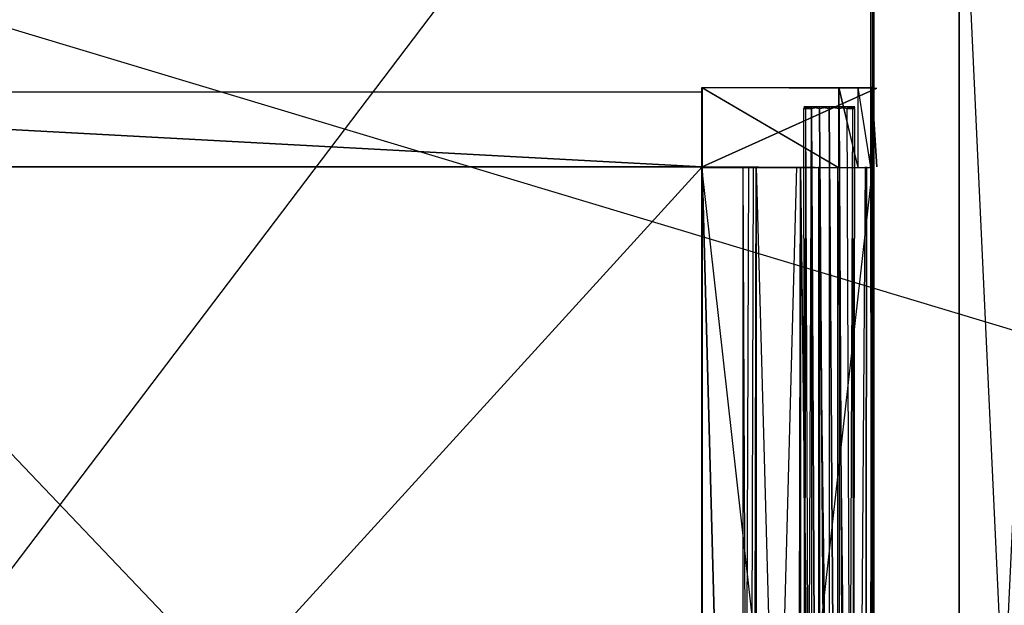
# Model space of a CAD drawing. Extents: x 0 to 1.4, y -0.5 to 0.
# Tile 15 of 44: x 0.21 to 0.42, y -0.25 to -0.13. Entities that reach past the tile are written whole.
import ezdxf

# ---------------------------------------------------------------- set-up
doc = ezdxf.new("R2010")
doc.units = 0
for name, color, linetype in [('L0_DRAWERBOX_LEGATO_NOR_5_X_365', 7, 'CONTINUOUS'), ('L10_KORPUS_LEGATO_BO_X_13620__Y', 7, 'CONTINUOUS'), ('L3_DRAWERBOX_LEGATO_NOR_2_X_373', 7, 'CONTINUOUS'), ('L47_DRAWERBOX_LEGATO_REL_7_X_13', 7, 'CONTINUOUS'), ('L49_DRAWERBOX_LEGATO_REL_5_X_36', 7, 'CONTINUOUS'), ('L4_DRAWERBOX_LEGATO_NOR_1_X_295', 7, 'CONTINUOUS'), ('L51_DRAWERBOX_LEGATO_REL_3_X_29', 7, 'CONTINUOUS'), ('L52_DRAWERBOX_LEGATO_REL_2_X_29', 7, 'CONTINUOUS'), ('L54_DRAWERBOX_LEGATO_REL_0_X_37', 7, 'CONTINUOUS'), ('L5_DRAWERBOX_LEGATO_NOR_0_X_295', 7, 'CONTINUOUS'), ('L7_PLATTE_LEGATO_0_N_B21700____', 7, 'CONTINUOUS'), ('L9_KORPUS_LEGATO_MS_X_190__Y_40', 7, 'CONTINUOUS')]:
    doc.layers.add(name, color=color, linetype=linetype)

msp = doc.modelspace()

# ---------------------------------------------------------------- linework, layer by layer
at = {"layer": 'L0_DRAWERBOX_LEGATO_NOR_5_X_365', "color": 8}
for points, invisible_edges in [([(0.356054, -0.156442, 0.398743), (0.356054, -0.480442, 0.382), (0.356054, -0.480442, 0.398743), (0.356054, -0.156442, 0.398743)], 13), ([(0.356054, -0.480442, 0.382), (0.356054, -0.156442, 0.398743), (0.356054, -0.156442, 0.382), (0.356054, -0.480442, 0.382)], 14), ([(0.392539, -0.156442, 0.382), (0.356054, -0.480442, 0.382), (0.356054, -0.156442, 0.382), (0.392539, -0.156442, 0.382)], 13), ([(0.356054, -0.480442, 0.382), (0.392539, -0.156442, 0.382), (0.392539, -0.480442, 0.382), (0.356054, -0.480442, 0.382)], 14), ([(0.364798, -0.480442, 0.405052), (0.356054, -0.156442, 0.398743), (0.356054, -0.480442, 0.398743), (0.364798, -0.480442, 0.405052)], 13), ([(0.356054, -0.156442, 0.398743), (0.364798, -0.480442, 0.405052), (0.364798, -0.156442, 0.405052), (0.356054, -0.156442, 0.398743)], 14), ([(0.366107, -0.480442, 0.406719), (0.364798, -0.156442, 0.405052), (0.364798, -0.480442, 0.405052), (0.366107, -0.480442, 0.406719)], 13), ([(0.364798, -0.156442, 0.405052), (0.366107, -0.480442, 0.406719), (0.366107, -0.156442, 0.406719), (0.364798, -0.156442, 0.405052)], 14), ([(0.367069, -0.156442, 0.408607), (0.366107, -0.480442, 0.406719), (0.367069, -0.480442, 0.408607), (0.367069, -0.156442, 0.408607)], 13), ([(0.366107, -0.480442, 0.406719), (0.367069, -0.156442, 0.408607), (0.366107, -0.156442, 0.406719), (0.366107, -0.480442, 0.406719)], 14), ([(0.36765, -0.156442, 0.410646), (0.367069, -0.480442, 0.408607), (0.36765, -0.480442, 0.410646), (0.36765, -0.156442, 0.410646)], 13), ([(0.367069, -0.480442, 0.408607), (0.36765, -0.156442, 0.410646), (0.367069, -0.156442, 0.408607), (0.367069, -0.480442, 0.408607)], 14), ([(0.376359, -0.480442, 0.463598), (0.36765, -0.156442, 0.410646), (0.36765, -0.480442, 0.410646), (0.376359, -0.480442, 0.463598)], 13), ([(0.36765, -0.156442, 0.410646), (0.376359, -0.480442, 0.463598), (0.376359, -0.156442, 0.463598), (0.36765, -0.156442, 0.410646)], 14), ([(0.377111, -0.156442, 0.464666), (0.376359, -0.480442, 0.463598), (0.377111, -0.480442, 0.464666), (0.377111, -0.156442, 0.464666)], 13), ([(0.376359, -0.480442, 0.463598), (0.377111, -0.156442, 0.464666), (0.376359, -0.156442, 0.463598), (0.376359, -0.480442, 0.463598)], 14), ([(0.38095, -0.480442, 0.465998), (0.377111, -0.156442, 0.464666), (0.377111, -0.480442, 0.464666), (0.38095, -0.480442, 0.465998)], 13), ([(0.377111, -0.156442, 0.464666), (0.38095, -0.480442, 0.465998), (0.38095, -0.156442, 0.465998), (0.377111, -0.156442, 0.464666)], 14), ([(0.385013, -0.480442, 0.465948), (0.38095, -0.156442, 0.465998), (0.38095, -0.480442, 0.465998), (0.385013, -0.480442, 0.465948)], 13), ([(0.38095, -0.156442, 0.465998), (0.385013, -0.480442, 0.465948), (0.385013, -0.156442, 0.465948), (0.38095, -0.156442, 0.465998)], 14), ([(0.388659, -0.480442, 0.464232), (0.385013, -0.156442, 0.465948), (0.385013, -0.480442, 0.465948), (0.388659, -0.480442, 0.464232)], 13), ([(0.385013, -0.156442, 0.465948), (0.388659, -0.480442, 0.464232), (0.388659, -0.156442, 0.464232), (0.385013, -0.156442, 0.465948)], 14), ([(0.391006, -0.156442, 0.460955), (0.388659, -0.480442, 0.464232), (0.391006, -0.480442, 0.460955), (0.391006, -0.156442, 0.460955)], 13), ([(0.388659, -0.480442, 0.464232), (0.391006, -0.156442, 0.460955), (0.388659, -0.156442, 0.464232), (0.388659, -0.480442, 0.464232)], 14), ([(0.391253, -0.156442, 0.45758), (0.391006, -0.480442, 0.460955), (0.391253, -0.480442, 0.45758), (0.391253, -0.156442, 0.45758)], 13), ([(0.391006, -0.480442, 0.460955), (0.391253, -0.156442, 0.45758), (0.391006, -0.156442, 0.460955), (0.391006, -0.480442, 0.460955)], 14), ([(0.392539, -0.156442, 0.382), (0.391253, -0.480442, 0.45758), (0.392539, -0.480442, 0.382), (0.392539, -0.156442, 0.382)], 13), ([(0.391253, -0.480442, 0.45758), (0.392539, -0.156442, 0.382), (0.391253, -0.156442, 0.45758), (0.391253, -0.480442, 0.45758)], 14)]:
    msp.add_3dface(points, dxfattribs=dict(at, invisible_edges=invisible_edges))
at = {"layer": 'L10_KORPUS_LEGATO_BO_X_13620__Y', "color": 8}
for points, invisible_edges in [([(1.381, -0.479447, 0.02), (0.019, -0.069947, 0.02), (0.019, -0.479447, 0.02), (1.381, -0.479447, 0.02)], 13), ([(0.019, -0.069947, 0.02), (1.381, -0.479447, 0.02), (1.381, -0.069947, 0.02), (0.019, -0.069947, 0.02)], 14), ([(1.381, -0.069947, 0.001), (0.019, -0.479447, 0.001), (0.019, -0.069947, 0.001), (1.381, -0.069947, 0.001)], 13), ([(0.019, -0.479447, 0.001), (1.381, -0.069947, 0.001), (1.381, -0.479447, 0.001), (0.019, -0.479447, 0.001)], 14)]:
    msp.add_3dface(points, dxfattribs=dict(at, invisible_edges=invisible_edges))
at = {"layer": 'L3_DRAWERBOX_LEGATO_NOR_2_X_373', "color": 8}
for points, invisible_edges in [([(0.356054, -0.139455, 0.467076), (0.389372, -0.139478, 0.465087), (0.392302, -0.13941, 0.457627), (0.356054, -0.139455, 0.467076)], 14), ([(0.356054, -0.139455, 0.467076), (0.392302, -0.13941, 0.457627), (0.393397, -0.139593, 0.382007), (0.356054, -0.139455, 0.467076)], 14), ([(0.356054, -0.139455, 0.467076), (0.38526, -0.139467, 0.467023), (0.389372, -0.139478, 0.465087), (0.356054, -0.139455, 0.467076)], 14), ([(0.356054, -0.139455, 0.467076), (0.393397, -0.139593, 0.382007), (0.356054, -0.139592, 0.382), (0.356054, -0.139455, 0.467076)], 14), ([(0.356054, -0.139455, 0.467076), (0.356054, -0.156442, 0.382), (0.356054, -0.156579, 0.467076), (0.356054, -0.139455, 0.467076)], 13), ([(0.356054, -0.156442, 0.382), (0.356054, -0.139455, 0.467076), (0.356054, -0.139592, 0.382), (0.356054, -0.156442, 0.382)], 14), ([(0.38526, -0.156567, 0.467023), (0.356054, -0.139455, 0.467076), (0.356054, -0.156579, 0.467076), (0.38526, -0.156567, 0.467023)], 13), ([(0.356054, -0.139455, 0.467076), (0.38526, -0.156567, 0.467023), (0.38526, -0.139467, 0.467023), (0.356054, -0.139455, 0.467076)], 14), ([(0.393397, -0.139593, 0.382007), (0.356054, -0.156442, 0.382), (0.356054, -0.139592, 0.382), (0.393397, -0.139593, 0.382007)], 13), ([(0.356054, -0.156442, 0.382), (0.393397, -0.139593, 0.382007), (0.393397, -0.156441, 0.382007), (0.356054, -0.156442, 0.382)], 14), ([(0.389372, -0.156556, 0.465087), (0.38526, -0.139467, 0.467023), (0.38526, -0.156567, 0.467023), (0.389372, -0.156556, 0.465087)], 13), ([(0.38526, -0.139467, 0.467023), (0.389372, -0.156556, 0.465087), (0.389372, -0.139478, 0.465087), (0.38526, -0.139467, 0.467023)], 14), ([(0.389372, -0.139478, 0.465087), (0.392057, -0.139484, 0.461336), (0.392302, -0.13941, 0.457627), (0.389372, -0.139478, 0.465087)], 14), ([(0.392057, -0.15655, 0.461336), (0.389372, -0.139478, 0.465087), (0.389372, -0.156556, 0.465087), (0.392057, -0.15655, 0.461336)], 13), ([(0.389372, -0.139478, 0.465087), (0.392057, -0.15655, 0.461336), (0.392057, -0.139484, 0.461336), (0.389372, -0.139478, 0.465087)], 14), ([(0.392302, -0.13941, 0.457627), (0.392057, -0.15655, 0.461336), (0.392302, -0.156624, 0.457627), (0.392302, -0.13941, 0.457627)], 13), ([(0.392057, -0.15655, 0.461336), (0.392302, -0.13941, 0.457627), (0.392057, -0.139484, 0.461336), (0.392057, -0.15655, 0.461336)], 14), ([(0.393397, -0.156441, 0.382007), (0.392302, -0.13941, 0.457627), (0.392302, -0.156624, 0.457627), (0.393397, -0.156441, 0.382007)], 13), ([(0.392302, -0.13941, 0.457627), (0.393397, -0.156441, 0.382007), (0.393397, -0.139593, 0.382007), (0.392302, -0.13941, 0.457627)], 14), ([(0.392302, -0.156624, 0.457627), (0.356054, -0.156442, 0.382), (0.393397, -0.156441, 0.382007), (0.392302, -0.156624, 0.457627)], 14), ([(0.356054, -0.156579, 0.467076), (0.356054, -0.156442, 0.382), (0.392302, -0.156624, 0.457627), (0.356054, -0.156579, 0.467076)], 14), ([(0.356054, -0.156579, 0.467076), (0.392302, -0.156624, 0.457627), (0.389372, -0.156556, 0.465087), (0.356054, -0.156579, 0.467076)], 14), ([(0.356054, -0.156579, 0.467076), (0.389372, -0.156556, 0.465087), (0.38526, -0.156567, 0.467023), (0.356054, -0.156579, 0.467076)], 14), ([(0.389372, -0.156556, 0.465087), (0.392302, -0.156624, 0.457627), (0.392057, -0.15655, 0.461336), (0.389372, -0.156556, 0.465087)], 14)]:
    msp.add_3dface(points, dxfattribs=dict(at, invisible_edges=invisible_edges))
at = {"layer": 'L47_DRAWERBOX_LEGATO_REL_7_X_13', "color": 8}
for points, invisible_edges in [([(0.377831, -0.143593, 0.1666), (0.378243, -0.143967, 0.164526), (0.377831, -0.143967, 0.1666), (0.377831, -0.143593, 0.1666)], 13), ([(0.378243, -0.143967, 0.164526), (0.377831, -0.143593, 0.1666), (0.378243, -0.143593, 0.164526), (0.378243, -0.143967, 0.164526)], 14), ([(0.378243, -0.143593, 0.168674), (0.377831, -0.143967, 0.1666), (0.378243, -0.143967, 0.168674), (0.378243, -0.143593, 0.168674)], 13), ([(0.377831, -0.143967, 0.1666), (0.378243, -0.143593, 0.168674), (0.377831, -0.143593, 0.1666), (0.377831, -0.143967, 0.1666)], 14), ([(0.378243, -0.143593, 0.168674), (0.379013, -0.143593, 0.1666), (0.377831, -0.143593, 0.1666), (0.378243, -0.143593, 0.168674)], 13), ([(0.377831, -0.143593, 0.1666), (0.379335, -0.143593, 0.164979), (0.378243, -0.143593, 0.164526), (0.377831, -0.143593, 0.1666)], 13), ([(0.379335, -0.143593, 0.164979), (0.377831, -0.143593, 0.1666), (0.379013, -0.143593, 0.1666), (0.379335, -0.143593, 0.164979)], 14), ([(0.377831, -0.143967, 0.1666), (0.378243, -0.453929, 0.164526), (0.377831, -0.453929, 0.1666), (0.377831, -0.143967, 0.1666)], 13), ([(0.378243, -0.453929, 0.164526), (0.377831, -0.143967, 0.1666), (0.378243, -0.143967, 0.164526), (0.378243, -0.453929, 0.164526)], 14), ([(0.378243, -0.143967, 0.168674), (0.377831, -0.453929, 0.1666), (0.378243, -0.453929, 0.168674), (0.378243, -0.143967, 0.168674)], 13), ([(0.377831, -0.453929, 0.1666), (0.378243, -0.143967, 0.168674), (0.377831, -0.143967, 0.1666), (0.377831, -0.453929, 0.1666)], 14), ([(0.378243, -0.143593, 0.164526), (0.379418, -0.143967, 0.162768), (0.378243, -0.143967, 0.164526), (0.378243, -0.143593, 0.164526)], 13), ([(0.379418, -0.143967, 0.162768), (0.378243, -0.143593, 0.164526), (0.379418, -0.143593, 0.162768), (0.379418, -0.143967, 0.162768)], 14), ([(0.379418, -0.143593, 0.170432), (0.378243, -0.143967, 0.168674), (0.379418, -0.143967, 0.170432), (0.379418, -0.143593, 0.170432)], 13), ([(0.378243, -0.143967, 0.168674), (0.379418, -0.143593, 0.170432), (0.378243, -0.143593, 0.168674), (0.378243, -0.143967, 0.168674)], 14), ([(0.378243, -0.143593, 0.168674), (0.380254, -0.143593, 0.169596), (0.379335, -0.143593, 0.168221), (0.378243, -0.143593, 0.168674)], 13), ([(0.380254, -0.143593, 0.169596), (0.378243, -0.143593, 0.168674), (0.379418, -0.143593, 0.170432), (0.380254, -0.143593, 0.169596)], 14), ([(0.379013, -0.143593, 0.1666), (0.378243, -0.143593, 0.168674), (0.379335, -0.143593, 0.168221), (0.379013, -0.143593, 0.1666)], 14), ([(0.378243, -0.143593, 0.164526), (0.380254, -0.143593, 0.163604), (0.379418, -0.143593, 0.162768), (0.378243, -0.143593, 0.164526)], 13), ([(0.380254, -0.143593, 0.163604), (0.378243, -0.143593, 0.164526), (0.379335, -0.143593, 0.164979), (0.380254, -0.143593, 0.163604)], 14), ([(0.378243, -0.143967, 0.164526), (0.379418, -0.453929, 0.162768), (0.378243, -0.453929, 0.164526), (0.378243, -0.143967, 0.164526)], 13), ([(0.379418, -0.453929, 0.162768), (0.378243, -0.143967, 0.164526), (0.379418, -0.143967, 0.162768), (0.379418, -0.453929, 0.162768)], 14), ([(0.379418, -0.143967, 0.170432), (0.378243, -0.453929, 0.168674), (0.379418, -0.453929, 0.170432), (0.379418, -0.143967, 0.170432)], 13), ([(0.378243, -0.453929, 0.168674), (0.379418, -0.143967, 0.170432), (0.378243, -0.143967, 0.168674), (0.378243, -0.453929, 0.168674)], 14), ([(0.387164, -0.143593, 0.164979), (0.379335, -0.143593, 0.164979), (0.379013, -0.143593, 0.1666), (0.387164, -0.143593, 0.164979)], 10), ([(0.387164, -0.143593, 0.164979), (0.379013, -0.143593, 0.1666), (0.387487, -0.143593, 0.1666), (0.387164, -0.143593, 0.164979)], 13), ([(0.387487, -0.143593, 0.1666), (0.379013, -0.143593, 0.1666), (0.387164, -0.143593, 0.168221), (0.387487, -0.143593, 0.1666)], 10), ([(0.387164, -0.143593, 0.168221), (0.379013, -0.143593, 0.1666), (0.379335, -0.143593, 0.168221), (0.387164, -0.143593, 0.168221)], 13), ([(0.387164, -0.143593, 0.164979), (0.380254, -0.143593, 0.163604), (0.379335, -0.143593, 0.164979), (0.387164, -0.143593, 0.164979)], 13), ([(0.387164, -0.143593, 0.168221), (0.379335, -0.143593, 0.168221), (0.386246, -0.143593, 0.169596), (0.387164, -0.143593, 0.168221)], 14), ([(0.386246, -0.143593, 0.169596), (0.379335, -0.143593, 0.168221), (0.380254, -0.143593, 0.169596), (0.386246, -0.143593, 0.169596)], 15), ([(0.381176, -0.143593, 0.161593), (0.379418, -0.143967, 0.162768), (0.379418, -0.143593, 0.162768), (0.381176, -0.143593, 0.161593)], 13), ([(0.379418, -0.143967, 0.162768), (0.381176, -0.143593, 0.161593), (0.381176, -0.143967, 0.161593), (0.379418, -0.143967, 0.162768)], 14), ([(0.379418, -0.143593, 0.170432), (0.381628, -0.143593, 0.170514), (0.380254, -0.143593, 0.169596), (0.379418, -0.143593, 0.170432)], 13), ([(0.381628, -0.143593, 0.170514), (0.379418, -0.143593, 0.170432), (0.381176, -0.143593, 0.171607), (0.381628, -0.143593, 0.170514)], 14), ([(0.379418, -0.143593, 0.162768), (0.381628, -0.143593, 0.162686), (0.381176, -0.143593, 0.161593), (0.379418, -0.143593, 0.162768)], 13), ([(0.381628, -0.143593, 0.162686), (0.379418, -0.143593, 0.162768), (0.380254, -0.143593, 0.163604), (0.381628, -0.143593, 0.162686)], 14), ([(0.381176, -0.143967, 0.171607), (0.379418, -0.143593, 0.170432), (0.379418, -0.143967, 0.170432), (0.381176, -0.143967, 0.171607)], 13), ([(0.379418, -0.143593, 0.170432), (0.381176, -0.143967, 0.171607), (0.381176, -0.143593, 0.171607), (0.379418, -0.143593, 0.170432)], 14), ([(0.379418, -0.143967, 0.162768), (0.381176, -0.453929, 0.161593), (0.379418, -0.453929, 0.162768), (0.379418, -0.143967, 0.162768)], 13), ([(0.381176, -0.453929, 0.161593), (0.379418, -0.143967, 0.162768), (0.381176, -0.143967, 0.161593), (0.381176, -0.453929, 0.161593)], 14), ([(0.381176, -0.453929, 0.171607), (0.379418, -0.143967, 0.170432), (0.379418, -0.453929, 0.170432), (0.381176, -0.453929, 0.171607)], 13), ([(0.379418, -0.143967, 0.170432), (0.381176, -0.453929, 0.171607), (0.381176, -0.143967, 0.171607), (0.379418, -0.143967, 0.170432)], 14), ([(0.386246, -0.143593, 0.163604), (0.381628, -0.143593, 0.162686), (0.380254, -0.143593, 0.163604), (0.386246, -0.143593, 0.163604)], 13), ([(0.386246, -0.143593, 0.163604), (0.380254, -0.143593, 0.163604), (0.387164, -0.143593, 0.164979), (0.386246, -0.143593, 0.163604)], 10), ([(0.386246, -0.143593, 0.169596), (0.380254, -0.143593, 0.169596), (0.384871, -0.143593, 0.170514), (0.386246, -0.143593, 0.169596)], 15), ([(0.384871, -0.143593, 0.170514), (0.380254, -0.143593, 0.169596), (0.381628, -0.143593, 0.170514), (0.384871, -0.143593, 0.170514)], 15), ([(0.38325, -0.143593, 0.161181), (0.381176, -0.143967, 0.161593), (0.381176, -0.143593, 0.161593), (0.38325, -0.143593, 0.161181)], 13), ([(0.381176, -0.143967, 0.161593), (0.38325, -0.143593, 0.161181), (0.38325, -0.143967, 0.161181), (0.381176, -0.143967, 0.161593)], 14), ([(0.38325, -0.143967, 0.172019), (0.381176, -0.143593, 0.171607), (0.381176, -0.143967, 0.171607), (0.38325, -0.143967, 0.172019)], 13), ([(0.381176, -0.143593, 0.171607), (0.38325, -0.143967, 0.172019), (0.38325, -0.143593, 0.172019), (0.381176, -0.143593, 0.171607)], 14), ([(0.381176, -0.143593, 0.171607), (0.38325, -0.143593, 0.170837), (0.381628, -0.143593, 0.170514), (0.381176, -0.143593, 0.171607)], 13), ([(0.38325, -0.143593, 0.170837), (0.381176, -0.143593, 0.171607), (0.38325, -0.143593, 0.172019), (0.38325, -0.143593, 0.170837)], 14), ([(0.381176, -0.143593, 0.161593), (0.38325, -0.143593, 0.162363), (0.38325, -0.143593, 0.161181), (0.381176, -0.143593, 0.161593)], 13), ([(0.38325, -0.143593, 0.162363), (0.381176, -0.143593, 0.161593), (0.381628, -0.143593, 0.162686), (0.38325, -0.143593, 0.162363)], 14), ([(0.381176, -0.143967, 0.161593), (0.38325, -0.453929, 0.161181), (0.381176, -0.453929, 0.161593), (0.381176, -0.143967, 0.161593)], 13), ([(0.38325, -0.453929, 0.161181), (0.381176, -0.143967, 0.161593), (0.38325, -0.143967, 0.161181), (0.38325, -0.453929, 0.161181)], 14), ([(0.38325, -0.453929, 0.172019), (0.381176, -0.143967, 0.171607), (0.381176, -0.453929, 0.171607), (0.38325, -0.453929, 0.172019)], 13), ([(0.381176, -0.143967, 0.171607), (0.38325, -0.453929, 0.172019), (0.38325, -0.143967, 0.172019), (0.381176, -0.143967, 0.171607)], 14), ([(0.381628, -0.143593, 0.162686), (0.384871, -0.143593, 0.162686), (0.38325, -0.143593, 0.162363), (0.381628, -0.143593, 0.162686)], 13), ([(0.384871, -0.143593, 0.162686), (0.381628, -0.143593, 0.162686), (0.386246, -0.143593, 0.163604), (0.384871, -0.143593, 0.162686)], 10), ([(0.384871, -0.143593, 0.170514), (0.381628, -0.143593, 0.170514), (0.38325, -0.143593, 0.170837), (0.384871, -0.143593, 0.170514)], 10), ([(0.385324, -0.143967, 0.171607), (0.38325, -0.143593, 0.172019), (0.38325, -0.143967, 0.172019), (0.385324, -0.143967, 0.171607)], 13), ([(0.38325, -0.143593, 0.172019), (0.385324, -0.143967, 0.171607), (0.385324, -0.143593, 0.171607), (0.38325, -0.143593, 0.172019)], 14), ([(0.385324, -0.143593, 0.161593), (0.38325, -0.143967, 0.161181), (0.38325, -0.143593, 0.161181), (0.385324, -0.143593, 0.161593)], 13), ([(0.38325, -0.143967, 0.161181), (0.385324, -0.143593, 0.161593), (0.385324, -0.143967, 0.161593), (0.38325, -0.143967, 0.161181)], 14), ([(0.38325, -0.143593, 0.162363), (0.385324, -0.143593, 0.161593), (0.38325, -0.143593, 0.161181), (0.38325, -0.143593, 0.162363)], 13), ([(0.385324, -0.143593, 0.161593), (0.38325, -0.143593, 0.162363), (0.384871, -0.143593, 0.162686), (0.385324, -0.143593, 0.161593)], 14), ([(0.38325, -0.143593, 0.170837), (0.385324, -0.143593, 0.171607), (0.384871, -0.143593, 0.170514), (0.38325, -0.143593, 0.170837)], 13), ([(0.385324, -0.143593, 0.171607), (0.38325, -0.143593, 0.170837), (0.38325, -0.143593, 0.172019), (0.385324, -0.143593, 0.171607)], 14), ([(0.385324, -0.453929, 0.171607), (0.38325, -0.143967, 0.172019), (0.38325, -0.453929, 0.172019), (0.385324, -0.453929, 0.171607)], 13), ([(0.38325, -0.143967, 0.172019), (0.385324, -0.453929, 0.171607), (0.385324, -0.143967, 0.171607), (0.38325, -0.143967, 0.172019)], 14), ([(0.38325, -0.143967, 0.161181), (0.385324, -0.453929, 0.161593), (0.38325, -0.453929, 0.161181), (0.38325, -0.143967, 0.161181)], 13), ([(0.385324, -0.453929, 0.161593), (0.38325, -0.143967, 0.161181), (0.385324, -0.143967, 0.161593), (0.385324, -0.453929, 0.161593)], 14), ([(0.384871, -0.143593, 0.162686), (0.387082, -0.143593, 0.162768), (0.385324, -0.143593, 0.161593), (0.384871, -0.143593, 0.162686)], 13), ([(0.387082, -0.143593, 0.162768), (0.384871, -0.143593, 0.162686), (0.386246, -0.143593, 0.163604), (0.387082, -0.143593, 0.162768)], 14), ([(0.384871, -0.143593, 0.170514), (0.387082, -0.143593, 0.170432), (0.386246, -0.143593, 0.169596), (0.384871, -0.143593, 0.170514)], 13), ([(0.387082, -0.143593, 0.170432), (0.384871, -0.143593, 0.170514), (0.385324, -0.143593, 0.171607), (0.387082, -0.143593, 0.170432)], 14), ([(0.387082, -0.143967, 0.170432), (0.385324, -0.143593, 0.171607), (0.385324, -0.143967, 0.171607), (0.387082, -0.143967, 0.170432)], 13), ([(0.385324, -0.143593, 0.171607), (0.387082, -0.143967, 0.170432), (0.387082, -0.143593, 0.170432), (0.385324, -0.143593, 0.171607)], 14), ([(0.387082, -0.143593, 0.162768), (0.385324, -0.143967, 0.161593), (0.385324, -0.143593, 0.161593), (0.387082, -0.143593, 0.162768)], 13), ([(0.385324, -0.143967, 0.161593), (0.387082, -0.143593, 0.162768), (0.387082, -0.143967, 0.162768), (0.385324, -0.143967, 0.161593)], 14), ([(0.387082, -0.453929, 0.170432), (0.385324, -0.143967, 0.171607), (0.385324, -0.453929, 0.171607), (0.387082, -0.453929, 0.170432)], 13), ([(0.385324, -0.143967, 0.171607), (0.387082, -0.453929, 0.170432), (0.387082, -0.143967, 0.170432), (0.385324, -0.143967, 0.171607)], 14), ([(0.385324, -0.143967, 0.161593), (0.387082, -0.453929, 0.162768), (0.385324, -0.453929, 0.161593), (0.385324, -0.143967, 0.161593)], 13), ([(0.387082, -0.453929, 0.162768), (0.385324, -0.143967, 0.161593), (0.387082, -0.143967, 0.162768), (0.387082, -0.453929, 0.162768)], 14), ([(0.386246, -0.143593, 0.163604), (0.388257, -0.143593, 0.164526), (0.387082, -0.143593, 0.162768), (0.386246, -0.143593, 0.163604)], 13), ([(0.388257, -0.143593, 0.164526), (0.386246, -0.143593, 0.163604), (0.387164, -0.143593, 0.164979), (0.388257, -0.143593, 0.164526)], 14), ([(0.386246, -0.143593, 0.169596), (0.388257, -0.143593, 0.168674), (0.387164, -0.143593, 0.168221), (0.386246, -0.143593, 0.169596)], 13), ([(0.388257, -0.143593, 0.168674), (0.386246, -0.143593, 0.169596), (0.387082, -0.143593, 0.170432), (0.388257, -0.143593, 0.168674)], 14), ([(0.388257, -0.143593, 0.168674), (0.387082, -0.143967, 0.170432), (0.388257, -0.143967, 0.168674), (0.388257, -0.143593, 0.168674)], 13), ([(0.387082, -0.143967, 0.170432), (0.388257, -0.143593, 0.168674), (0.387082, -0.143593, 0.170432), (0.387082, -0.143967, 0.170432)], 14), ([(0.387082, -0.143593, 0.162768), (0.388257, -0.143967, 0.164526), (0.387082, -0.143967, 0.162768), (0.387082, -0.143593, 0.162768)], 13), ([(0.388257, -0.143967, 0.164526), (0.387082, -0.143593, 0.162768), (0.388257, -0.143593, 0.164526), (0.388257, -0.143967, 0.164526)], 14), ([(0.388257, -0.143967, 0.168674), (0.387082, -0.453929, 0.170432), (0.388257, -0.453929, 0.168674), (0.388257, -0.143967, 0.168674)], 13), ([(0.387082, -0.453929, 0.170432), (0.388257, -0.143967, 0.168674), (0.387082, -0.143967, 0.170432), (0.387082, -0.453929, 0.170432)], 14), ([(0.387082, -0.143967, 0.162768), (0.388257, -0.453929, 0.164526), (0.387082, -0.453929, 0.162768), (0.387082, -0.143967, 0.162768)], 13), ([(0.388257, -0.453929, 0.164526), (0.387082, -0.143967, 0.162768), (0.388257, -0.143967, 0.164526), (0.388257, -0.453929, 0.164526)], 14), ([(0.387164, -0.143593, 0.164979), (0.388669, -0.143593, 0.1666), (0.388257, -0.143593, 0.164526), (0.387164, -0.143593, 0.164979)], 13), ([(0.388669, -0.143593, 0.1666), (0.387164, -0.143593, 0.164979), (0.387487, -0.143593, 0.1666), (0.388669, -0.143593, 0.1666)], 14), ([(0.387164, -0.143593, 0.168221), (0.388669, -0.143593, 0.1666), (0.387487, -0.143593, 0.1666), (0.387164, -0.143593, 0.168221)], 13), ([(0.388669, -0.143593, 0.1666), (0.387164, -0.143593, 0.168221), (0.388257, -0.143593, 0.168674), (0.388669, -0.143593, 0.1666)], 14), ([(0.388669, -0.143593, 0.1666), (0.388257, -0.143967, 0.168674), (0.388669, -0.143967, 0.1666), (0.388669, -0.143593, 0.1666)], 13), ([(0.388257, -0.143967, 0.168674), (0.388669, -0.143593, 0.1666), (0.388257, -0.143593, 0.168674), (0.388257, -0.143967, 0.168674)], 14), ([(0.388257, -0.143593, 0.164526), (0.388669, -0.143967, 0.1666), (0.388257, -0.143967, 0.164526), (0.388257, -0.143593, 0.164526)], 13), ([(0.388669, -0.143967, 0.1666), (0.388257, -0.143593, 0.164526), (0.388669, -0.143593, 0.1666), (0.388669, -0.143967, 0.1666)], 14), ([(0.388669, -0.143967, 0.1666), (0.388257, -0.453929, 0.168674), (0.388669, -0.453929, 0.1666), (0.388669, -0.143967, 0.1666)], 13), ([(0.388257, -0.453929, 0.168674), (0.388669, -0.143967, 0.1666), (0.388257, -0.143967, 0.168674), (0.388257, -0.453929, 0.168674)], 14), ([(0.388257, -0.143967, 0.164526), (0.388669, -0.453929, 0.1666), (0.388257, -0.453929, 0.164526), (0.388257, -0.143967, 0.164526)], 13), ([(0.388669, -0.453929, 0.1666), (0.388257, -0.143967, 0.164526), (0.388669, -0.143967, 0.1666), (0.388669, -0.453929, 0.1666)], 14)]:
    msp.add_3dface(points, dxfattribs=dict(at, invisible_edges=invisible_edges))
at = {"layer": 'L49_DRAWERBOX_LEGATO_REL_5_X_36', "color": 8}
for points, invisible_edges in [([(0.356015, -0.156442, 0.048743), (0.356015, -0.480442, 0.032), (0.356015, -0.480442, 0.048743), (0.356015, -0.156442, 0.048743)], 13), ([(0.356015, -0.480442, 0.032), (0.356015, -0.156442, 0.048743), (0.356015, -0.156442, 0.032), (0.356015, -0.480442, 0.032)], 14), ([(0.356015, -0.156442, 0.032), (0.3925, -0.480442, 0.032), (0.356015, -0.480442, 0.032), (0.356015, -0.156442, 0.032)], 13), ([(0.3925, -0.480442, 0.032), (0.356015, -0.156442, 0.032), (0.3925, -0.156442, 0.032), (0.3925, -0.480442, 0.032)], 14), ([(0.364759, -0.480442, 0.055052), (0.356015, -0.156442, 0.048743), (0.356015, -0.480442, 0.048743), (0.364759, -0.480442, 0.055052)], 13), ([(0.356015, -0.156442, 0.048743), (0.364759, -0.480442, 0.055052), (0.364759, -0.156442, 0.055052), (0.356015, -0.156442, 0.048743)], 14), ([(0.366068, -0.156442, 0.056719), (0.364759, -0.480442, 0.055052), (0.366068, -0.480442, 0.056719), (0.366068, -0.156442, 0.056719)], 13), ([(0.364759, -0.480442, 0.055052), (0.366068, -0.156442, 0.056719), (0.364759, -0.156442, 0.055052), (0.364759, -0.480442, 0.055052)], 14), ([(0.36703, -0.156442, 0.058607), (0.366068, -0.480442, 0.056719), (0.36703, -0.480442, 0.058607), (0.36703, -0.156442, 0.058607)], 13), ([(0.366068, -0.480442, 0.056719), (0.36703, -0.156442, 0.058607), (0.366068, -0.156442, 0.056719), (0.366068, -0.480442, 0.056719)], 14), ([(0.367611, -0.156442, 0.060646), (0.36703, -0.480442, 0.058607), (0.367611, -0.480442, 0.060646), (0.367611, -0.156442, 0.060646)], 13), ([(0.36703, -0.480442, 0.058607), (0.367611, -0.156442, 0.060646), (0.36703, -0.156442, 0.058607), (0.36703, -0.480442, 0.058607)], 14), ([(0.37632, -0.156442, 0.113598), (0.367611, -0.480442, 0.060646), (0.37632, -0.480442, 0.113598), (0.37632, -0.156442, 0.113598)], 13), ([(0.367611, -0.480442, 0.060646), (0.37632, -0.156442, 0.113598), (0.367611, -0.156442, 0.060646), (0.367611, -0.480442, 0.060646)], 14), ([(0.377072, -0.156442, 0.114666), (0.37632, -0.480442, 0.113598), (0.377072, -0.480442, 0.114666), (0.377072, -0.156442, 0.114666)], 13), ([(0.37632, -0.480442, 0.113598), (0.377072, -0.156442, 0.114666), (0.37632, -0.156442, 0.113598), (0.37632, -0.480442, 0.113598)], 14), ([(0.380911, -0.480442, 0.115998), (0.377072, -0.156442, 0.114666), (0.377072, -0.480442, 0.114666), (0.380911, -0.480442, 0.115998)], 13), ([(0.377072, -0.156442, 0.114666), (0.380911, -0.480442, 0.115998), (0.380911, -0.156442, 0.115998), (0.377072, -0.156442, 0.114666)], 14), ([(0.384974, -0.480442, 0.115948), (0.380911, -0.156442, 0.115998), (0.380911, -0.480442, 0.115998), (0.384974, -0.480442, 0.115948)], 13), ([(0.380911, -0.156442, 0.115998), (0.384974, -0.480442, 0.115948), (0.384974, -0.156442, 0.115948), (0.380911, -0.156442, 0.115998)], 14), ([(0.38862, -0.480442, 0.114232), (0.384974, -0.156442, 0.115948), (0.384974, -0.480442, 0.115948), (0.38862, -0.480442, 0.114232)], 13), ([(0.384974, -0.156442, 0.115948), (0.38862, -0.480442, 0.114232), (0.38862, -0.156442, 0.114232), (0.384974, -0.156442, 0.115948)], 14), ([(0.390967, -0.156442, 0.110955), (0.38862, -0.480442, 0.114232), (0.390967, -0.480442, 0.110955), (0.390967, -0.156442, 0.110955)], 13), ([(0.38862, -0.480442, 0.114232), (0.390967, -0.156442, 0.110955), (0.38862, -0.156442, 0.114232), (0.38862, -0.480442, 0.114232)], 14), ([(0.391214, -0.156442, 0.10758), (0.390967, -0.480442, 0.110955), (0.391214, -0.480442, 0.10758), (0.391214, -0.156442, 0.10758)], 13), ([(0.390967, -0.480442, 0.110955), (0.391214, -0.156442, 0.10758), (0.390967, -0.156442, 0.110955), (0.390967, -0.480442, 0.110955)], 14), ([(0.3925, -0.156442, 0.032), (0.391214, -0.480442, 0.10758), (0.3925, -0.480442, 0.032), (0.3925, -0.156442, 0.032)], 13), ([(0.391214, -0.480442, 0.10758), (0.3925, -0.156442, 0.032), (0.391214, -0.156442, 0.10758), (0.391214, -0.480442, 0.10758)], 14)]:
    msp.add_3dface(points, dxfattribs=dict(at, invisible_edges=invisible_edges))
at = {"layer": 'L4_DRAWERBOX_LEGATO_NOR_1_X_295', "color": 8}
for points, invisible_edges in [([(0.356054, -0.156442, 0.382), (0.060485, -0.480442, 0.382), (0.060485, -0.156442, 0.382), (0.356054, -0.156442, 0.382)], 13), ([(0.060485, -0.480442, 0.382), (0.356054, -0.156442, 0.382), (0.356054, -0.480442, 0.382), (0.060485, -0.480442, 0.382)], 14), ([(0.356054, -0.480442, 0.398), (0.060485, -0.156442, 0.398), (0.060485, -0.480442, 0.398), (0.356054, -0.480442, 0.398)], 13), ([(0.060485, -0.156442, 0.398), (0.356054, -0.480442, 0.398), (0.356054, -0.156442, 0.398), (0.060485, -0.156442, 0.398)], 14), ([(0.060485, -0.156442, 0.398), (0.356054, -0.156442, 0.382), (0.060485, -0.156442, 0.382), (0.060485, -0.156442, 0.398)], 13), ([(0.356054, -0.156442, 0.382), (0.060485, -0.156442, 0.398), (0.356054, -0.156442, 0.398), (0.356054, -0.156442, 0.382)], 14), ([(0.356054, -0.156442, 0.382), (0.356054, -0.480442, 0.398), (0.356054, -0.480442, 0.382), (0.356054, -0.156442, 0.382)], 13), ([(0.356054, -0.480442, 0.398), (0.356054, -0.156442, 0.382), (0.356054, -0.156442, 0.398), (0.356054, -0.480442, 0.398)], 14)]:
    msp.add_3dface(points, dxfattribs=dict(at, invisible_edges=invisible_edges))
at = {"layer": 'L51_DRAWERBOX_LEGATO_REL_3_X_29', "color": 8}
for points, invisible_edges in [([(0.060485, -0.156442, 0.048), (0.356015, -0.156442, 0.032), (0.060485, -0.156442, 0.032), (0.060485, -0.156442, 0.048)], 13), ([(0.356015, -0.156442, 0.032), (0.060485, -0.156442, 0.048), (0.356015, -0.156442, 0.048), (0.356015, -0.156442, 0.032)], 14), ([(0.356015, -0.480442, 0.048), (0.060485, -0.156442, 0.048), (0.060485, -0.480442, 0.048), (0.356015, -0.480442, 0.048)], 13), ([(0.060485, -0.156442, 0.048), (0.356015, -0.480442, 0.048), (0.356015, -0.156442, 0.048), (0.060485, -0.156442, 0.048)], 14), ([(0.060485, -0.156442, 0.032), (0.356015, -0.480442, 0.032), (0.060485, -0.480442, 0.032), (0.060485, -0.156442, 0.032)], 13), ([(0.356015, -0.480442, 0.032), (0.060485, -0.156442, 0.032), (0.356015, -0.156442, 0.032), (0.356015, -0.480442, 0.032)], 14), ([(0.356015, -0.156442, 0.032), (0.356015, -0.480442, 0.048), (0.356015, -0.480442, 0.032), (0.356015, -0.156442, 0.032)], 13), ([(0.356015, -0.480442, 0.048), (0.356015, -0.156442, 0.032), (0.356015, -0.156442, 0.048), (0.356015, -0.480442, 0.048)], 14)]:
    msp.add_3dface(points, dxfattribs=dict(at, invisible_edges=invisible_edges))
at = {"layer": 'L52_DRAWERBOX_LEGATO_REL_2_X_29', "color": 8}
for points, invisible_edges in [([(0.356015, -0.156442, 0.167), (0.060485, -0.140442, 0.167), (0.060485, -0.156442, 0.167), (0.356015, -0.156442, 0.167)], 13), ([(0.060485, -0.140442, 0.167), (0.356015, -0.156442, 0.167), (0.356015, -0.140442, 0.167), (0.060485, -0.140442, 0.167)], 14), ([(0.060485, -0.140442, 0.167), (0.356015, -0.140442, 0.032), (0.060485, -0.140442, 0.032), (0.060485, -0.140442, 0.167)], 13), ([(0.356015, -0.140442, 0.032), (0.060485, -0.140442, 0.167), (0.356015, -0.140442, 0.167), (0.356015, -0.140442, 0.032)], 14), ([(0.060485, -0.140442, 0.032), (0.356015, -0.156442, 0.032), (0.060485, -0.156442, 0.032), (0.060485, -0.140442, 0.032)], 13), ([(0.356015, -0.156442, 0.032), (0.060485, -0.140442, 0.032), (0.356015, -0.140442, 0.032), (0.356015, -0.156442, 0.032)], 14), ([(0.356015, -0.140442, 0.032), (0.356015, -0.156442, 0.167), (0.356015, -0.156442, 0.032), (0.356015, -0.140442, 0.032)], 13), ([(0.356015, -0.156442, 0.167), (0.356015, -0.140442, 0.032), (0.356015, -0.140442, 0.167), (0.356015, -0.156442, 0.167)], 14), ([(0.356015, -0.156442, 0.167), (0.060485, -0.156442, 0.032), (0.356015, -0.156442, 0.032), (0.356015, -0.156442, 0.167)], 13), ([(0.060485, -0.156442, 0.032), (0.356015, -0.156442, 0.167), (0.060485, -0.156442, 0.167), (0.060485, -0.156442, 0.032)], 14)]:
    msp.add_3dface(points, dxfattribs=dict(at, invisible_edges=invisible_edges))
at = {"layer": 'L54_DRAWERBOX_LEGATO_REL_0_X_37', "color": 8}
for points, invisible_edges in [([(0.356015, -0.139455, 0.1674), (0.389333, -0.139478, 0.165411), (0.392263, -0.13941, 0.157951), (0.356015, -0.139455, 0.1674)], 14), ([(0.356015, -0.139455, 0.1674), (0.392263, -0.13941, 0.157951), (0.393358, -0.139593, 0.032007), (0.356015, -0.139455, 0.1674)], 14), ([(0.356015, -0.139455, 0.1674), (0.385221, -0.139467, 0.167347), (0.389333, -0.139478, 0.165411), (0.356015, -0.139455, 0.1674)], 14), ([(0.356015, -0.139455, 0.1674), (0.393358, -0.139593, 0.032007), (0.356015, -0.139592, 0.032), (0.356015, -0.139455, 0.1674)], 14), ([(0.356015, -0.139455, 0.1674), (0.356015, -0.156442, 0.032), (0.356015, -0.156579, 0.1674), (0.356015, -0.139455, 0.1674)], 13), ([(0.356015, -0.156442, 0.032), (0.356015, -0.139455, 0.1674), (0.356015, -0.139592, 0.032), (0.356015, -0.156442, 0.032)], 14), ([(0.385221, -0.156567, 0.167347), (0.356015, -0.139455, 0.1674), (0.356015, -0.156579, 0.1674), (0.385221, -0.156567, 0.167347)], 13), ([(0.356015, -0.139455, 0.1674), (0.385221, -0.156567, 0.167347), (0.385221, -0.139467, 0.167347), (0.356015, -0.139455, 0.1674)], 14), ([(0.393358, -0.139593, 0.032007), (0.356015, -0.156442, 0.032), (0.356015, -0.139592, 0.032), (0.393358, -0.139593, 0.032007)], 13), ([(0.356015, -0.156442, 0.032), (0.393358, -0.139593, 0.032007), (0.393358, -0.156441, 0.032007), (0.356015, -0.156442, 0.032)], 14), ([(0.389333, -0.156556, 0.165411), (0.385221, -0.139467, 0.167347), (0.385221, -0.156567, 0.167347), (0.389333, -0.156556, 0.165411)], 13), ([(0.385221, -0.139467, 0.167347), (0.389333, -0.156556, 0.165411), (0.389333, -0.139478, 0.165411), (0.385221, -0.139467, 0.167347)], 14), ([(0.389333, -0.139478, 0.165411), (0.392018, -0.139484, 0.16166), (0.392263, -0.13941, 0.157951), (0.389333, -0.139478, 0.165411)], 14), ([(0.392018, -0.15655, 0.16166), (0.389333, -0.139478, 0.165411), (0.389333, -0.156556, 0.165411), (0.392018, -0.15655, 0.16166)], 13), ([(0.389333, -0.139478, 0.165411), (0.392018, -0.15655, 0.16166), (0.392018, -0.139484, 0.16166), (0.389333, -0.139478, 0.165411)], 14), ([(0.392263, -0.13941, 0.157951), (0.392018, -0.15655, 0.16166), (0.392263, -0.156624, 0.157951), (0.392263, -0.13941, 0.157951)], 13), ([(0.392018, -0.15655, 0.16166), (0.392263, -0.13941, 0.157951), (0.392018, -0.139484, 0.16166), (0.392018, -0.15655, 0.16166)], 14), ([(0.393358, -0.156441, 0.032007), (0.392263, -0.13941, 0.157951), (0.392263, -0.156624, 0.157951), (0.393358, -0.156441, 0.032007)], 13), ([(0.392263, -0.13941, 0.157951), (0.393358, -0.156441, 0.032007), (0.393358, -0.139593, 0.032007), (0.392263, -0.13941, 0.157951)], 14), ([(0.392263, -0.156624, 0.157951), (0.356015, -0.156442, 0.032), (0.393358, -0.156441, 0.032007), (0.392263, -0.156624, 0.157951)], 14), ([(0.356015, -0.156579, 0.1674), (0.356015, -0.156442, 0.032), (0.392263, -0.156624, 0.157951), (0.356015, -0.156579, 0.1674)], 14), ([(0.356015, -0.156579, 0.1674), (0.392263, -0.156624, 0.157951), (0.389333, -0.156556, 0.165411), (0.356015, -0.156579, 0.1674)], 14), ([(0.356015, -0.156579, 0.1674), (0.389333, -0.156556, 0.165411), (0.385221, -0.156567, 0.167347), (0.356015, -0.156579, 0.1674)], 14), ([(0.389333, -0.156556, 0.165411), (0.392263, -0.156624, 0.157951), (0.392018, -0.15655, 0.16166), (0.389333, -0.156556, 0.165411)], 14)]:
    msp.add_3dface(points, dxfattribs=dict(at, invisible_edges=invisible_edges))
at = {"layer": 'L5_DRAWERBOX_LEGATO_NOR_0_X_295', "color": 8}
for points, invisible_edges in [([(0.356049, -0.156442, 0.466), (0.060485, -0.140442, 0.466), (0.060485, -0.156442, 0.466), (0.356049, -0.156442, 0.466)], 13), ([(0.060485, -0.140442, 0.466), (0.356049, -0.156442, 0.466), (0.356049, -0.140442, 0.466), (0.060485, -0.140442, 0.466)], 14), ([(0.060485, -0.140442, 0.466), (0.356049, -0.140442, 0.382), (0.060485, -0.140442, 0.382), (0.060485, -0.140442, 0.466)], 13), ([(0.356049, -0.140442, 0.382), (0.060485, -0.140442, 0.466), (0.356049, -0.140442, 0.466), (0.356049, -0.140442, 0.382)], 14), ([(0.060485, -0.140442, 0.382), (0.356049, -0.156442, 0.382), (0.060485, -0.156442, 0.382), (0.060485, -0.140442, 0.382)], 13), ([(0.356049, -0.156442, 0.382), (0.060485, -0.140442, 0.382), (0.356049, -0.140442, 0.382), (0.356049, -0.156442, 0.382)], 14), ([(0.356049, -0.140442, 0.382), (0.356049, -0.156442, 0.466), (0.356049, -0.156442, 0.382), (0.356049, -0.140442, 0.382)], 13), ([(0.356049, -0.156442, 0.466), (0.356049, -0.140442, 0.382), (0.356049, -0.140442, 0.466), (0.356049, -0.156442, 0.466)], 14), ([(0.356049, -0.156442, 0.466), (0.060485, -0.156442, 0.382), (0.356049, -0.156442, 0.382), (0.356049, -0.156442, 0.466)], 13), ([(0.060485, -0.156442, 0.382), (0.356049, -0.156442, 0.466), (0.060485, -0.156442, 0.466), (0.060485, -0.156442, 0.382)], 14)]:
    msp.add_3dface(points, dxfattribs=dict(at, invisible_edges=invisible_edges))
at = {"layer": 'L7_PLATTE_LEGATO_0_N_B21700____', "color": 8}
for points, invisible_edges in [([(0.001336, -0.000641, 0.55), (0.000906, -0.499322, 0.55), (0.392723, -0.499312, 0.55), (0.001336, -0.000641, 0.55)], 10), ([(0.001336, -0.000641, 0.55), (0.392534, -0.410479, 0.55), (0.39234, -0.000599, 0.55), (0.001336, -0.000641, 0.55)], 10), ([(0.001336, -0.000641, 0.55), (0.392723, -0.499312, 0.55), (0.392534, -0.410479, 0.55), (0.001336, -0.000641, 0.55)], 13), ([(0.050605, -0.45043, 0.510205), (0.050434, -0.000526, 0.510205), (0.391947, -0.000515, 0.510205), (0.050605, -0.45043, 0.510205)], 13), ([(0.050605, -0.45043, 0.510205), (0.391947, -0.000515, 0.510205), (0.051048, -0.45043, 0.510205), (0.050605, -0.45043, 0.510205)], 10), ([(0.051048, -0.45043, 0.510205), (0.391947, -0.000515, 0.510205), (0.392207, -0.395145, 0.510205), (0.051048, -0.45043, 0.510205)], 13), ([(0.392207, -0.395145, 0.510205), (0.391947, -0.000515, 0.510205), (0.392207, -0.000515, 0.510205), (0.392207, -0.395145, 0.510205)], 15), ([(0.392723, -0.000257, 0.510205), (0.392207, -0.394056, 0.510205), (0.392207, -0.000911, 0.510205), (0.392723, -0.000257, 0.510205)], 13), ([(0.392207, -0.394056, 0.510205), (0.392723, -0.000257, 0.510205), (0.392723, -0.394051, 0.510205), (0.392207, -0.394056, 0.510205)], 14), ([(0.392207, -0.395145, 0.510205), (0.392207, -0.000515, 0.510205), (0.392207, -0.000911, 0.510205), (0.392207, -0.395145, 0.510205)], 15), ([(0.392207, -0.395145, 0.510205), (0.392207, -0.000911, 0.510205), (0.392207, -0.394056, 0.510205), (0.392207, -0.395145, 0.510205)], 15), ([(0.392534, -0.410479, 0.55), (0.392534, -0.000599, 0.55), (0.39234, -0.000599, 0.55), (0.392534, -0.410479, 0.55)], 15), ([(0.392534, -0.000599, 0.55), (0.392723, -0.409594, 0.55), (0.392723, -0.00041, 0.55), (0.392534, -0.000599, 0.55)], 14), ([(0.392534, -0.000599, 0.55), (0.392534, -0.410479, 0.55), (0.392534, -0.409596, 0.55), (0.392534, -0.000599, 0.55)], 15), ([(0.392723, -0.409594, 0.55), (0.392534, -0.000599, 0.55), (0.392534, -0.409596, 0.55), (0.392723, -0.409594, 0.55)], 13), ([(0.392723, -0.000258, 0.510552), (0.392723, -0.394051, 0.510205), (0.392723, -0.000257, 0.510205), (0.392723, -0.000258, 0.510552)], 14), ([(0.392723, -0.394051, 0.510205), (0.392723, -0.000258, 0.510552), (0.392723, -0.394196, 0.510578), (0.392723, -0.394051, 0.510205)], 13), ([(0.392723, -0.000335, 0.543091), (0.392723, -0.394196, 0.510578), (0.392723, -0.000258, 0.510552), (0.392723, -0.000335, 0.543091)], 14), ([(0.392723, -0.394196, 0.510578), (0.392723, -0.000335, 0.543091), (0.392723, -0.407856, 0.545533), (0.392723, -0.394196, 0.510578)], 13), ([(0.392723, -0.000336, 0.543609), (0.392723, -0.407922, 0.545701), (0.392723, -0.000335, 0.543247), (0.392723, -0.000336, 0.543609)], 14), ([(0.392723, -0.407856, 0.545533), (0.392723, -0.000335, 0.543247), (0.392723, -0.407922, 0.545701), (0.392723, -0.407856, 0.545533)], 13), ([(0.392723, -0.000335, 0.543247), (0.392723, -0.407856, 0.545533), (0.392723, -0.000335, 0.543091), (0.392723, -0.000335, 0.543247)], 14), ([(0.392723, -0.000343, 0.549375), (0.392723, -0.408005, 0.545915), (0.392723, -0.000336, 0.543609), (0.392723, -0.000343, 0.549375)], 14), ([(0.392723, -0.407922, 0.545701), (0.392723, -0.000336, 0.543609), (0.392723, -0.408005, 0.545915), (0.392723, -0.407922, 0.545701)], 13), ([(0.392723, -0.408005, 0.545915), (0.392723, -0.000343, 0.549375), (0.392723, -0.409331, 0.549328), (0.392723, -0.408005, 0.545915)], 13), ([(0.392723, -0.000344, 0.549555), (0.392723, -0.409331, 0.549328), (0.392723, -0.000343, 0.549375), (0.392723, -0.000344, 0.549555)], 14), ([(0.392723, -0.409331, 0.549328), (0.392723, -0.000344, 0.549555), (0.392723, -0.409372, 0.549435), (0.392723, -0.409331, 0.549328)], 13), ([(0.392723, -0.00041, 0.55), (0.392723, -0.409372, 0.549435), (0.392723, -0.000344, 0.549555), (0.392723, -0.00041, 0.55)], 14), ([(0.392723, -0.409372, 0.549435), (0.392723, -0.00041, 0.55), (0.392723, -0.409594, 0.55), (0.392723, -0.409372, 0.549435)], 13)]:
    msp.add_3dface(points, dxfattribs=dict(at, invisible_edges=invisible_edges))
at = {"layer": 'L9_KORPUS_LEGATO_MS_X_190__Y_40', "color": 8}
for points, invisible_edges in [([(0.411, -0.069937, 0.483), (0.411, -0.478937, 0.02), (0.411, -0.478937, 0.483), (0.411, -0.069937, 0.483)], 13), ([(0.411, -0.478937, 0.02), (0.411, -0.069937, 0.483), (0.411, -0.069937, 0.02), (0.411, -0.478937, 0.02)], 14), ([(0.43, -0.069937, 0.02), (0.411, -0.478937, 0.02), (0.411, -0.069937, 0.02), (0.43, -0.069937, 0.02)], 13), ([(0.411, -0.478937, 0.02), (0.43, -0.069937, 0.02), (0.43, -0.478937, 0.02), (0.411, -0.478937, 0.02)], 14), ([(0.43, -0.478937, 0.483), (0.411, -0.069937, 0.483), (0.411, -0.478937, 0.483), (0.43, -0.478937, 0.483)], 13), ([(0.411, -0.069937, 0.483), (0.43, -0.478937, 0.483), (0.43, -0.069937, 0.483), (0.411, -0.069937, 0.483)], 14)]:
    msp.add_3dface(points, dxfattribs=dict(at, invisible_edges=invisible_edges))

doc.saveas('drawing.dxf')
